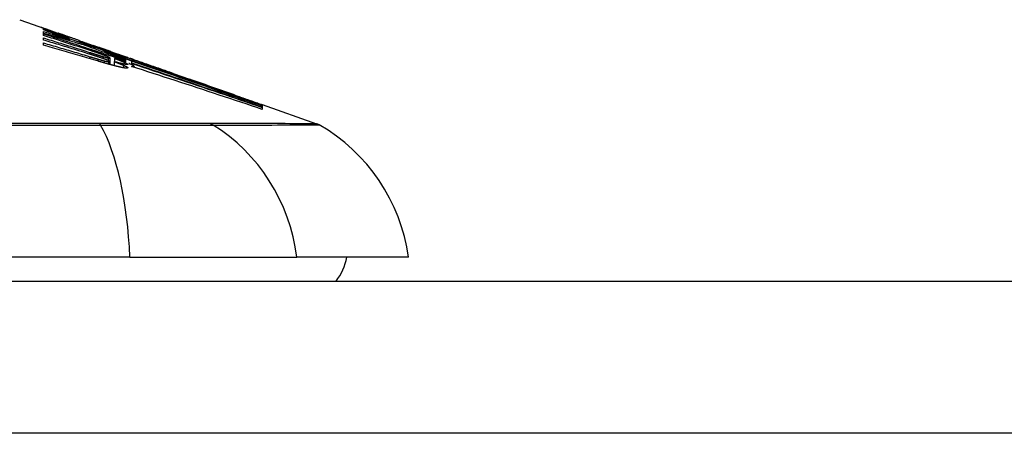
# Model space of a CAD drawing. Header units: inches. Extents: x 20 to 683, y 61 to 320.
# Tile 228 of 256: x 128.606 to 129.248, y 320.223 to 320.492. Entities that reach past the tile are written whole.
import ezdxf

# ---------------------------------------------------------------- set-up
doc = ezdxf.new("R2010")
doc.units = ezdxf.units.IN
doc.header["$MEASUREMENT"] = 0
doc.layers.add('Visible Edges(ANSI)', color=7, linetype='Continuous', lineweight=25)
doc.layers.add('Visible Tangent Edges(ANSI)', color=7, linetype='Continuous', lineweight=25)

msp = doc.modelspace()

# ---------------------------------------------------------------- linework, layer by layer
at = {"layer": 'Visible Edges(ANSI)'}
for p, q in [((128.60615, 320.49225), (128.62296, 320.48637)), ((128.62162, 320.48564), (128.62162, 320.48626)), ((128.62162, 320.48337), (128.62162, 320.48447)), ((128.62162, 320.48197), (128.62162, 320.4831)), ((128.62804, 320.48457), (128.63157, 320.48332)), ((128.63125, 320.4834), (128.63125, 320.48299)), ((128.62162, 320.47901), (128.62162, 320.48037)), ((128.62162, 320.47564), (128.62162, 320.47716)), ((128.63819, 320.4808), (128.63819, 320.4805)), ((128.6385, 320.47939), (128.6385, 320.47855)), ((128.64482, 320.47818), (128.64482, 320.47872)), ((128.64979, 320.47589), (128.64979, 320.47517)), ((128.65766, 320.47423), (128.65414, 320.47546)), ((128.65414, 320.47546), (128.65414, 320.47526)), ((128.65414, 320.47526), (128.65414, 320.47496)), ((128.66118, 320.47166), (128.66118, 320.47096)), ((128.66526, 320.47154), (128.66848, 320.47042)), ((128.66553, 320.47142), (128.66553, 320.47111)), ((128.66501, 320.46734), (128.66501, 320.46491)), ((128.66501, 320.46491), (128.66501, 320.46305)), ((128.6677, 320.46498), (128.6677, 320.46233)), ((128.66791, 320.46709), (128.66791, 320.46707)), ((128.66791, 320.46707), (128.66791, 320.46492)), ((128.67746, 320.46588), (128.67177, 320.46796)), ((128.67358, 320.46865), (128.67816, 320.46705)), ((128.67516, 320.46766), (128.67516, 320.46721)), ((128.67516, 320.46652), (128.67516, 320.46578)), ((128.67516, 320.46547), (128.67516, 320.4647)), ((128.67733, 320.46375), (128.6793, 320.4631)), ((128.6793, 320.4652), (128.67746, 320.46588)), ((128.67823, 320.46703), (128.67816, 320.46705)), ((128.6793, 320.46393), (128.6793, 320.4652)), ((128.6793, 320.4631), (128.6793, 320.46371)), ((128.6793, 320.4631), (128.6793, 320.46287)), ((128.67943, 320.46567), (128.67943, 320.46634)), ((128.67943, 320.46567), (128.67943, 320.46549)), ((128.68075, 320.4661), (128.68075, 320.46606)), ((128.68075, 320.46187), (128.68075, 320.46126)), ((128.70619, 320.45724), (128.71675, 320.45354)), ((128.762, 320.43755), (128.762, 320.43703)), ((128.76423, 320.43693), (128.79969, 320.42452)), ((128.76423, 320.43692), (128.76423, 320.43625)), ((128.76424, 320.43675), (128.76423, 320.43625)), ((128.76423, 320.43616), (128.76423, 320.43526)), ((128.76423, 320.43512), (128.76423, 320.43387)), ((128.76424, 320.43677), (128.76424, 320.43676)), ((128.76424, 320.43676), (128.76424, 320.43675)), ((128.67803, 320.33761), (127.82065, 320.33761)), ((128.67803, 320.33761), (128.78682, 320.33761)), ((128.85958, 320.33761), (128.78682, 320.33761)), ((92.44684, 320.32186), (164.05184, 320.32186))]:
    msp.add_line(p, q, dxfattribs=at)
at = {"layer": 'Visible Edges(ANSI)', "flags": 128}
for points in [[(128.62441, 320.48552), (128.62382, 320.48575), (128.62327, 320.48597), (128.62277, 320.48616), (128.62231, 320.48634), (128.6219, 320.48651), (128.62154, 320.48665), (128.62123, 320.48678), (128.62097, 320.4869), (128.62075, 320.48699), (128.62057, 320.48707), (128.62044, 320.48713), (128.62035, 320.48718), (128.62029, 320.48722), (128.62027, 320.48724), (128.62029, 320.48725), (128.62034, 320.48724), (128.62043, 320.48722), (128.62056, 320.48718), (128.62074, 320.48713), (128.62096, 320.48706), (128.62122, 320.48697), (128.62153, 320.48687), (128.62188, 320.48674), (128.62229, 320.4866)], [(128.62162, 320.48626), (128.62269, 320.48586), (128.62377, 320.48547), (128.62485, 320.48507), (128.62593, 320.48467), (128.62702, 320.48428), (128.62811, 320.48387), (128.62921, 320.48347), (128.63032, 320.48306), (128.63143, 320.48265), (128.63256, 320.48224), (128.63369, 320.48182), (128.63484, 320.4814), (128.636, 320.48097), (128.63717, 320.48054), (128.63836, 320.4801), (128.63956, 320.47966), (128.64077, 320.47921), (128.642, 320.47876), (128.64325, 320.4783), (128.64452, 320.47783), (128.64581, 320.47736), (128.64711, 320.47688), (128.64844, 320.47639), (128.64979, 320.47589)], [(128.6385, 320.47939), (128.63777, 320.47966), (128.63704, 320.47993), (128.63631, 320.4802), (128.63558, 320.48047), (128.63486, 320.48073), (128.63414, 320.481), (128.63342, 320.48127), (128.63271, 320.48153), (128.63199, 320.48179), (128.63128, 320.48206), (128.63058, 320.48232), (128.62987, 320.48258), (128.62917, 320.48284), (128.62847, 320.4831), (128.62777, 320.48336), (128.62708, 320.48362), (128.62639, 320.48387), (128.6257, 320.48413), (128.62501, 320.48438), (128.62433, 320.48463), (128.62364, 320.48489), (128.62297, 320.48514), (128.62229, 320.48539), (128.62162, 320.48564)], [(128.62162, 320.48447), (128.62232, 320.48426), (128.62303, 320.48406), (128.62373, 320.48385), (128.62444, 320.48364), (128.62514, 320.48343), (128.62584, 320.48322), (128.62655, 320.48301), (128.62725, 320.4828), (128.62796, 320.48259), (128.62866, 320.48238), (128.62937, 320.48217), (128.63007, 320.48196), (128.63077, 320.48174), (128.63148, 320.48153), (128.63218, 320.48132), (128.63288, 320.48111), (128.63359, 320.48089), (128.63429, 320.48068), (128.63499, 320.48046), (128.63569, 320.48025), (128.63639, 320.48003), (128.6371, 320.47982), (128.6378, 320.4796), (128.6385, 320.47939)], [(128.6501, 320.47507), (128.64892, 320.47543), (128.64774, 320.47579), (128.64656, 320.47615), (128.64538, 320.4765), (128.64419, 320.47686), (128.64301, 320.47721), (128.64182, 320.47756), (128.64064, 320.47792), (128.63945, 320.47827), (128.63827, 320.47862), (128.63708, 320.47896), (128.63589, 320.47931), (128.6347, 320.47966), (128.63352, 320.48), (128.63233, 320.48035), (128.63114, 320.48069), (128.62995, 320.48103), (128.62876, 320.48137), (128.62757, 320.48171), (128.62638, 320.48204), (128.62519, 320.48238), (128.624, 320.48271), (128.62281, 320.48304), (128.62162, 320.48337)], [(128.62162, 320.4831), (128.62384, 320.48238), (128.62607, 320.48165), (128.62831, 320.48093), (128.63054, 320.4802), (128.63278, 320.47947), (128.63502, 320.47874), (128.63726, 320.478), (128.6395, 320.47727), (128.64174, 320.47653), (128.64399, 320.4758), (128.64623, 320.47506), (128.64847, 320.47432), (128.65071, 320.47358), (128.65295, 320.47285), (128.65518, 320.47211), (128.65742, 320.47137), (128.65965, 320.47063), (128.66188, 320.46989), (128.6641, 320.46915), (128.66633, 320.46841), (128.66854, 320.46768), (128.67075, 320.46694), (128.67296, 320.46621), (128.67516, 320.46547)], [(128.65269, 320.472), (128.6514, 320.47242), (128.65011, 320.47283), (128.64882, 320.47325), (128.64753, 320.47367), (128.64624, 320.47409), (128.64494, 320.47451), (128.64365, 320.47492), (128.64235, 320.47534), (128.64106, 320.47576), (128.63976, 320.47617), (128.63847, 320.47659), (128.63717, 320.47701), (128.63588, 320.47742), (128.63458, 320.47784), (128.63328, 320.47825), (128.63199, 320.47867), (128.63069, 320.47908), (128.62939, 320.4795), (128.6281, 320.47991), (128.6268, 320.48032), (128.6255, 320.48074), (128.62421, 320.48115), (128.62291, 320.48156), (128.62162, 320.48197)], [(128.62229, 320.4866), (128.62246, 320.48655), (128.62263, 320.48649), (128.62281, 320.48642), (128.62299, 320.48636), (128.62318, 320.48629), (128.62338, 320.48622), (128.62359, 320.48615), (128.6238, 320.48608), (128.62401, 320.486), (128.62424, 320.48592), (128.62447, 320.48584), (128.62471, 320.48576), (128.62495, 320.48567), (128.6252, 320.48558), (128.62546, 320.48549), (128.62572, 320.4854), (128.62599, 320.4853), (128.62627, 320.4852), (128.62655, 320.4851), (128.62683, 320.485), (128.62713, 320.4849), (128.62742, 320.48479), (128.62773, 320.48468), (128.62804, 320.48457)], [(128.63819, 320.4805), (128.63752, 320.48073), (128.63686, 320.48097), (128.63619, 320.48121), (128.63553, 320.48144), (128.63488, 320.48168), (128.63423, 320.48191), (128.63358, 320.48214), (128.63294, 320.48237), (128.63231, 320.4826), (128.63169, 320.48283), (128.63108, 320.48305), (128.63048, 320.48327), (128.62989, 320.48348), (128.62931, 320.48369), (128.62874, 320.4839), (128.62819, 320.4841), (128.62765, 320.4843), (128.62714, 320.4845), (128.62663, 320.48468), (128.62615, 320.48486), (128.62569, 320.48504), (128.62524, 320.48521), (128.62482, 320.48537), (128.62441, 320.48552)], [(128.63446, 320.48234), (128.63398, 320.48251), (128.63353, 320.48266), (128.63313, 320.4828), (128.63277, 320.48292), (128.63245, 320.48303), (128.63218, 320.48312), (128.63195, 320.4832), (128.63175, 320.48326), (128.63159, 320.48331), (128.63146, 320.48335), (128.63137, 320.48338), (128.6313, 320.48339), (128.63126, 320.4834), (128.63125, 320.4834), (128.63127, 320.48338), (128.63133, 320.48335), (128.63143, 320.4833), (128.63158, 320.48324), (128.63178, 320.48316), (128.63202, 320.48307), (128.63231, 320.48295), (128.63265, 320.48282), (128.63304, 320.48268), (128.63348, 320.48251)], [(128.63348, 320.48251), (128.63363, 320.48246), (128.63378, 320.4824), (128.63394, 320.48234), (128.63411, 320.48228), (128.63427, 320.48222), (128.63444, 320.48216), (128.63462, 320.48209), (128.6348, 320.48203), (128.63498, 320.48196), (128.63517, 320.48189), (128.63536, 320.48182), (128.63555, 320.48175), (128.63575, 320.48168), (128.63595, 320.4816), (128.63615, 320.48153), (128.63636, 320.48145), (128.63658, 320.48138), (128.6368, 320.4813), (128.63702, 320.48122), (128.63724, 320.48114), (128.63747, 320.48106), (128.63771, 320.48097), (128.63795, 320.48089), (128.63819, 320.4808)], [(128.64482, 320.47872), (128.64435, 320.47888), (128.64389, 320.47905), (128.64342, 320.47921), (128.64296, 320.47937), (128.64249, 320.47953), (128.64203, 320.4797), (128.64157, 320.47986), (128.64111, 320.48002), (128.64066, 320.48018), (128.6402, 320.48034), (128.63975, 320.48049), (128.6393, 320.48065), (128.63885, 320.48081), (128.63841, 320.48096), (128.63797, 320.48112), (128.63754, 320.48127), (128.63712, 320.48141), (128.6367, 320.48156), (128.6363, 320.4817), (128.6359, 320.48184), (128.63552, 320.48197), (128.63515, 320.4821), (128.6348, 320.48222), (128.63446, 320.48234)], [(128.62162, 320.48037), (128.62287, 320.47998), (128.62412, 320.47959), (128.62538, 320.47921), (128.62663, 320.47882), (128.62788, 320.47843), (128.62913, 320.47804), (128.63039, 320.47766), (128.63164, 320.47727), (128.63289, 320.47688), (128.63415, 320.47649), (128.6354, 320.4761), (128.63665, 320.47571), (128.63791, 320.47531), (128.63916, 320.47492), (128.64041, 320.47453), (128.64166, 320.47414), (128.64291, 320.47374), (128.64416, 320.47335), (128.64541, 320.47296), (128.64666, 320.47256), (128.64791, 320.47217), (128.64916, 320.47178), (128.65041, 320.47138), (128.65165, 320.47099)], [(128.65144, 320.4699), (128.65021, 320.47029), (128.64897, 320.47067), (128.64773, 320.47105), (128.64649, 320.47144), (128.64525, 320.47182), (128.64401, 320.4722), (128.64276, 320.47258), (128.64152, 320.47297), (128.64028, 320.47335), (128.63904, 320.47373), (128.63779, 320.47411), (128.63655, 320.47449), (128.63531, 320.47487), (128.63406, 320.47525), (128.63282, 320.47563), (128.63157, 320.476), (128.63033, 320.47638), (128.62908, 320.47676), (128.62784, 320.47713), (128.62659, 320.47751), (128.62535, 320.47789), (128.62411, 320.47826), (128.62286, 320.47863), (128.62162, 320.47901)], [(128.62162, 320.47716), (128.62288, 320.47679), (128.62415, 320.47642), (128.62542, 320.47605), (128.62668, 320.47568), (128.62795, 320.47531), (128.62921, 320.47494), (128.63048, 320.47457), (128.63175, 320.47419), (128.63301, 320.47382), (128.63428, 320.47345), (128.63554, 320.47307), (128.63681, 320.4727), (128.63807, 320.47232), (128.63934, 320.47195), (128.6406, 320.47157), (128.64187, 320.47119), (128.64313, 320.47082), (128.64439, 320.47044), (128.64566, 320.47006), (128.64692, 320.46968), (128.64818, 320.4693), (128.64944, 320.46892), (128.6507, 320.46854), (128.65196, 320.46816)], [(128.65745, 320.46523), (128.65596, 320.46567), (128.65448, 320.46611), (128.65299, 320.46655), (128.6515, 320.46699), (128.65001, 320.46743), (128.64852, 320.46787), (128.64703, 320.46831), (128.64553, 320.46875), (128.64404, 320.46918), (128.64255, 320.46962), (128.64106, 320.47006), (128.63956, 320.47049), (128.63807, 320.47092), (128.63657, 320.47136), (128.63508, 320.47179), (128.63358, 320.47222), (128.63209, 320.47265), (128.63059, 320.47308), (128.6291, 320.47351), (128.6276, 320.47394), (128.6261, 320.47436), (128.62461, 320.47479), (128.62311, 320.47521), (128.62162, 320.47564)], [(128.64482, 320.47865), (128.64533, 320.47847), (128.64582, 320.47829), (128.6463, 320.47813), (128.64677, 320.47796), (128.64721, 320.47781), (128.64764, 320.47766), (128.64805, 320.47752), (128.64843, 320.47738), (128.6488, 320.47725), (128.64916, 320.47713), (128.64952, 320.477), (128.64987, 320.47688), (128.65023, 320.47675), (128.65059, 320.47663), (128.65095, 320.4765), (128.6513, 320.47638), (128.65166, 320.47626), (128.65202, 320.47613), (128.65237, 320.47601), (128.65273, 320.47588), (128.65308, 320.47576), (128.65343, 320.47564), (128.65379, 320.47552), (128.65414, 320.47539)], [(128.65673, 320.47408), (128.65624, 320.47424), (128.65575, 320.47441), (128.65525, 320.47458), (128.65476, 320.47475), (128.65427, 320.47491), (128.65378, 320.47508), (128.65328, 320.47525), (128.65279, 320.47542), (128.65229, 320.47559), (128.6518, 320.47576), (128.6513, 320.47593), (128.65081, 320.4761), (128.65031, 320.47627), (128.64981, 320.47645), (128.64931, 320.47662), (128.64882, 320.47679), (128.64832, 320.47696), (128.64782, 320.47713), (128.64732, 320.47731), (128.64682, 320.47748), (128.64632, 320.47765), (128.64582, 320.47783), (128.64532, 320.478), (128.64482, 320.47818)], [(128.64979, 320.47589), (128.65085, 320.47556), (128.65191, 320.47522), (128.65296, 320.47488), (128.65402, 320.47455), (128.65508, 320.47421), (128.65614, 320.47387), (128.6572, 320.47353), (128.65826, 320.47319), (128.65932, 320.47285), (128.66038, 320.4725), (128.66144, 320.47216), (128.6625, 320.47182), (128.66356, 320.47147), (128.66462, 320.47113), (128.66568, 320.47078), (128.66673, 320.47044), (128.66779, 320.47009), (128.66885, 320.46975), (128.6699, 320.4694), (128.67095, 320.46905), (128.67201, 320.46871), (128.67306, 320.46836), (128.67411, 320.46801), (128.67516, 320.46766)], [(128.67516, 320.46578), (128.67415, 320.46615), (128.67314, 320.46653), (128.67214, 320.4669), (128.67113, 320.46727), (128.67012, 320.46764), (128.66912, 320.46802), (128.66811, 320.46839), (128.6671, 320.46876), (128.66608, 320.46914), (128.66507, 320.46952), (128.66405, 320.4699), (128.66302, 320.47028), (128.66199, 320.47066), (128.66095, 320.47104), (128.65991, 320.47143), (128.65886, 320.47182), (128.6578, 320.47221), (128.65673, 320.47261), (128.65565, 320.47301), (128.65456, 320.47341), (128.65347, 320.47382), (128.65236, 320.47423), (128.65123, 320.47465), (128.6501, 320.47507)], [(128.65636, 320.46834), (128.65616, 320.46841), (128.65596, 320.46848), (128.65575, 320.46854), (128.65555, 320.46861), (128.65534, 320.46867), (128.65514, 320.46874), (128.65494, 320.4688), (128.65473, 320.46887), (128.65453, 320.46893), (128.65432, 320.469), (128.65412, 320.46906), (128.65391, 320.46913), (128.65371, 320.46919), (128.6535, 320.46926), (128.6533, 320.46932), (128.65309, 320.46939), (128.65289, 320.46945), (128.65268, 320.46952), (128.65248, 320.46958), (128.65227, 320.46965), (128.65206, 320.46971), (128.65186, 320.46977), (128.65165, 320.46984), (128.65144, 320.4699)], [(128.65165, 320.47099), (128.65185, 320.47093), (128.65204, 320.47086), (128.65224, 320.4708), (128.65244, 320.47074), (128.65263, 320.47068), (128.65283, 320.47062), (128.65303, 320.47055), (128.65322, 320.47049), (128.65342, 320.47043), (128.65362, 320.47037), (128.65381, 320.47031), (128.65401, 320.47024), (128.6542, 320.47018), (128.6544, 320.47012), (128.6546, 320.47006), (128.65479, 320.47), (128.65499, 320.46993), (128.65519, 320.46987), (128.65538, 320.46981), (128.65558, 320.46975), (128.65577, 320.46969), (128.65597, 320.46962), (128.65617, 320.46956), (128.65636, 320.4695)], [(128.65906, 320.46985), (128.65881, 320.46994), (128.65856, 320.47003), (128.65831, 320.47012), (128.65805, 320.47021), (128.65779, 320.4703), (128.65753, 320.47039), (128.65726, 320.47048), (128.657, 320.47057), (128.65673, 320.47066), (128.65647, 320.47075), (128.6562, 320.47084), (128.65594, 320.47093), (128.65567, 320.47102), (128.6554, 320.47111), (128.65513, 320.4712), (128.65486, 320.47129), (128.65459, 320.47138), (128.65432, 320.47147), (128.65405, 320.47156), (128.65377, 320.47164), (128.6535, 320.47173), (128.65323, 320.47182), (128.65296, 320.47191), (128.65269, 320.472)], [(128.65414, 320.47526), (128.65452, 320.47513), (128.65489, 320.475), (128.65527, 320.47487), (128.65565, 320.47474), (128.65603, 320.47461), (128.65641, 320.47447), (128.65679, 320.47434), (128.65717, 320.47422), (128.65754, 320.47409), (128.65791, 320.47396), (128.65828, 320.47383), (128.65864, 320.47371), (128.659, 320.47358), (128.65936, 320.47346), (128.65971, 320.47334), (128.66006, 320.47322), (128.6604, 320.47311), (128.66074, 320.47299), (128.66107, 320.47288), (128.6614, 320.47277), (128.66172, 320.47266), (128.66203, 320.47255), (128.66233, 320.47245), (128.66263, 320.47235)], [(128.65636, 320.4695), (128.65655, 320.46944), (128.65673, 320.46939), (128.65691, 320.46933), (128.6571, 320.46927), (128.65728, 320.46922), (128.65746, 320.46916), (128.65764, 320.4691), (128.65782, 320.46905), (128.658, 320.46899), (128.65818, 320.46894), (128.65836, 320.46888), (128.65854, 320.46883), (128.65872, 320.46877), (128.6589, 320.46872), (128.65908, 320.46866), (128.65926, 320.46861), (128.65944, 320.46856), (128.65961, 320.4685), (128.65979, 320.46845), (128.65996, 320.4684), (128.66014, 320.46835), (128.66031, 320.4683), (128.66049, 320.46825), (128.66066, 320.4682)], [(128.66688, 320.47066), (128.66649, 320.47079), (128.6661, 320.47092), (128.6657, 320.47105), (128.66531, 320.47118), (128.6649, 320.47132), (128.6645, 320.47145), (128.66409, 320.47159), (128.66368, 320.47173), (128.66327, 320.47186), (128.66285, 320.472), (128.66243, 320.47215), (128.66201, 320.47229), (128.66159, 320.47243), (128.66116, 320.47258), (128.66073, 320.47272), (128.66029, 320.47287), (128.65986, 320.47301), (128.65942, 320.47316), (128.65897, 320.47331), (128.65853, 320.47346), (128.65808, 320.47362), (128.65763, 320.47377), (128.65718, 320.47392), (128.65673, 320.47408)], [(128.66139, 320.47292), (128.66124, 320.47297), (128.6611, 320.47302), (128.66096, 320.47307), (128.66081, 320.47312), (128.66067, 320.47317), (128.66052, 320.47322), (128.66037, 320.47328), (128.66022, 320.47333), (128.66007, 320.47338), (128.65992, 320.47343), (128.65976, 320.47349), (128.65961, 320.47354), (128.65945, 320.4736), (128.6593, 320.47365), (128.65914, 320.47371), (128.65898, 320.47376), (128.65882, 320.47382), (128.65866, 320.47388), (128.65849, 320.47393), (128.65833, 320.47399), (128.65816, 320.47405), (128.658, 320.47411), (128.65783, 320.47417), (128.65766, 320.47423)], [(128.66278, 320.46846), (128.66266, 320.46851), (128.66253, 320.46857), (128.6624, 320.46862), (128.66226, 320.46867), (128.66212, 320.46873), (128.66198, 320.46878), (128.66184, 320.46884), (128.66169, 320.46889), (128.66154, 320.46895), (128.66138, 320.46901), (128.66123, 320.46906), (128.66107, 320.46912), (128.66091, 320.46918), (128.66075, 320.46924), (128.66059, 320.4693), (128.66042, 320.46936), (128.66026, 320.46942), (128.66009, 320.46948), (128.65992, 320.46954), (128.65975, 320.46961), (128.65958, 320.46967), (128.6594, 320.46973), (128.65923, 320.46979), (128.65906, 320.46985)], [(128.67516, 320.46721), (128.67458, 320.46739), (128.674, 320.46758), (128.67342, 320.46777), (128.67283, 320.46796), (128.67225, 320.46814), (128.67167, 320.46833), (128.67109, 320.46852), (128.67051, 320.4687), (128.66992, 320.46889), (128.66934, 320.46908), (128.66876, 320.46926), (128.66818, 320.46945), (128.66759, 320.46963), (128.66701, 320.46982), (128.66643, 320.47), (128.66584, 320.47019), (128.66526, 320.47037), (128.66468, 320.47056), (128.6641, 320.47074), (128.66351, 320.47093), (128.66293, 320.47111), (128.66235, 320.47129), (128.66176, 320.47148), (128.66118, 320.47166)], [(128.66118, 320.47166), (128.66174, 320.47145), (128.66231, 320.47125), (128.66288, 320.47104), (128.66344, 320.47083), (128.66402, 320.47062), (128.66459, 320.47041), (128.66516, 320.4702), (128.66574, 320.46998), (128.66632, 320.46977), (128.6669, 320.46956), (128.66748, 320.46934), (128.66807, 320.46913), (128.66865, 320.46891), (128.66924, 320.4687), (128.66982, 320.46848), (128.67041, 320.46826), (128.671, 320.46805), (128.6716, 320.46783), (128.67219, 320.46761), (128.67278, 320.46739), (128.67337, 320.46718), (128.67397, 320.46696), (128.67456, 320.46674), (128.67516, 320.46652)], [(128.66434, 320.47187), (128.66425, 320.47191), (128.66415, 320.47194), (128.66405, 320.47198), (128.66395, 320.47201), (128.66385, 320.47205), (128.66374, 320.47209), (128.66363, 320.47213), (128.66352, 320.47216), (128.66341, 320.4722), (128.66329, 320.47225), (128.66317, 320.47229), (128.66305, 320.47233), (128.66293, 320.47238), (128.6628, 320.47242), (128.66267, 320.47247), (128.66254, 320.47251), (128.6624, 320.47256), (128.66227, 320.47261), (128.66213, 320.47266), (128.66198, 320.47271), (128.66184, 320.47276), (128.66169, 320.47281), (128.66154, 320.47286), (128.66139, 320.47292)], [(128.66263, 320.47235), (128.66306, 320.47221), (128.66345, 320.47208), (128.66381, 320.47196), (128.66413, 320.47185), (128.66441, 320.47176), (128.66466, 320.47168), (128.66487, 320.47161), (128.66505, 320.47155), (128.6652, 320.47151), (128.66532, 320.47147), (128.66541, 320.47145), (128.66547, 320.47143), (128.66551, 320.47142), (128.66553, 320.47142), (128.66553, 320.47143), (128.6655, 320.47144), (128.66546, 320.47146), (128.66539, 320.47149), (128.6653, 320.47152), (128.66517, 320.47157), (128.66502, 320.47163), (128.66483, 320.4717), (128.6646, 320.47178), (128.66434, 320.47187)], [(128.67397, 320.46833), (128.67375, 320.4684), (128.67352, 320.46848), (128.67329, 320.46855), (128.67305, 320.46863), (128.67281, 320.46871), (128.67255, 320.46879), (128.67229, 320.46887), (128.67203, 320.46896), (128.67175, 320.46905), (128.67147, 320.46914), (128.67119, 320.46924), (128.67089, 320.46933), (128.67059, 320.46943), (128.67028, 320.46953), (128.66997, 320.46964), (128.66964, 320.46974), (128.66932, 320.46985), (128.66899, 320.46996), (128.66865, 320.47007), (128.6683, 320.47018), (128.66796, 320.4703), (128.6676, 320.47042), (128.66724, 320.47054), (128.66688, 320.47066)], [(128.66848, 320.47042), (128.66879, 320.47032), (128.6691, 320.47021), (128.6694, 320.4701), (128.6697, 320.47), (128.66999, 320.4699), (128.67028, 320.4698), (128.67056, 320.4697), (128.67083, 320.46961), (128.6711, 320.46952), (128.67137, 320.46942), (128.67163, 320.46933), (128.67188, 320.46925), (128.67213, 320.46916), (128.67237, 320.46908), (128.6726, 320.469), (128.67283, 320.46892), (128.67305, 320.46884), (128.67327, 320.46876), (128.67348, 320.46869), (128.67368, 320.46862), (128.67388, 320.46855), (128.67407, 320.46848), (128.67426, 320.46842), (128.67444, 320.46835)], [(128.65196, 320.46816), (128.65217, 320.4681), (128.65238, 320.46803), (128.6526, 320.46797), (128.65281, 320.46791), (128.65302, 320.46784), (128.65323, 320.46778), (128.65344, 320.46772), (128.65365, 320.46765), (128.65387, 320.46759), (128.65408, 320.46752), (128.65429, 320.46746), (128.6545, 320.4674), (128.65471, 320.46733), (128.65492, 320.46727), (128.65514, 320.46721), (128.65535, 320.46714), (128.65556, 320.46708), (128.65577, 320.46702), (128.65598, 320.46695), (128.65619, 320.46689), (128.6564, 320.46683), (128.65662, 320.46677), (128.65683, 320.4667), (128.65704, 320.46664)], [(128.66071, 320.46687), (128.66054, 320.46693), (128.66037, 320.467), (128.6602, 320.46706), (128.66003, 320.46712), (128.65986, 320.46718), (128.65968, 320.46724), (128.6595, 320.4673), (128.65933, 320.46736), (128.65915, 320.46742), (128.65897, 320.46748), (128.65879, 320.46754), (128.65861, 320.4676), (128.65842, 320.46767), (128.65824, 320.46773), (128.65806, 320.46779), (128.65787, 320.46785), (128.65769, 320.46791), (128.6575, 320.46797), (128.65731, 320.46804), (128.65712, 320.4681), (128.65693, 320.46816), (128.65674, 320.46822), (128.65655, 320.46828), (128.65636, 320.46834)], [(128.65704, 320.46664), (128.65722, 320.46659), (128.65739, 320.46654), (128.65757, 320.46648), (128.65775, 320.46643), (128.65793, 320.46638), (128.65811, 320.46633), (128.65828, 320.46628), (128.65846, 320.46623), (128.65864, 320.46617), (128.65881, 320.46612), (128.65899, 320.46607), (128.65916, 320.46603), (128.65933, 320.46598), (128.65951, 320.46593), (128.65968, 320.46588), (128.65985, 320.46583), (128.66002, 320.46579), (128.66019, 320.46574), (128.66036, 320.46569), (128.66053, 320.46565), (128.66069, 320.4656), (128.66086, 320.46556), (128.66102, 320.46552), (128.66118, 320.46547)], [(128.66631, 320.4627), (128.66596, 320.46279), (128.6656, 320.46289), (128.66525, 320.46298), (128.66489, 320.46308), (128.66453, 320.46318), (128.66416, 320.46328), (128.6638, 320.46339), (128.66343, 320.46349), (128.66306, 320.46359), (128.66269, 320.4637), (128.66231, 320.46381), (128.66194, 320.46391), (128.66157, 320.46402), (128.66119, 320.46413), (128.66082, 320.46424), (128.66044, 320.46435), (128.66006, 320.46446), (128.65969, 320.46456), (128.65931, 320.46467), (128.65894, 320.46478), (128.65856, 320.4649), (128.65819, 320.46501), (128.65782, 320.46512), (128.65745, 320.46523)], [(128.66066, 320.4682), (128.66082, 320.46815), (128.66098, 320.4681), (128.66113, 320.46806), (128.66129, 320.46802), (128.66144, 320.46797), (128.66159, 320.46793), (128.66173, 320.46789), (128.66188, 320.46785), (128.66202, 320.46781), (128.66216, 320.46778), (128.6623, 320.46774), (128.66243, 320.4677), (128.66257, 320.46767), (128.6627, 320.46763), (128.66282, 320.4676), (128.66295, 320.46757), (128.66307, 320.46754), (128.66318, 320.46751), (128.6633, 320.46749), (128.66341, 320.46746), (128.66352, 320.46743), (128.66362, 320.46741), (128.66372, 320.46739), (128.66382, 320.46737)], [(128.66382, 320.46567), (128.66372, 320.46572), (128.66362, 320.46576), (128.66352, 320.4658), (128.66341, 320.46585), (128.6633, 320.46589), (128.66319, 320.46594), (128.66307, 320.46599), (128.66295, 320.46603), (128.66283, 320.46608), (128.66271, 320.46613), (128.66258, 320.46618), (128.66245, 320.46623), (128.66232, 320.46628), (128.66218, 320.46633), (128.66205, 320.46639), (128.66191, 320.46644), (128.66177, 320.46649), (128.66162, 320.46655), (128.66148, 320.4666), (128.66133, 320.46665), (128.66118, 320.46671), (128.66102, 320.46676), (128.66087, 320.46682), (128.66071, 320.46687)], [(128.66118, 320.46547), (128.66132, 320.46544), (128.66147, 320.4654), (128.66161, 320.46536), (128.66174, 320.46533), (128.66188, 320.46529), (128.66201, 320.46526), (128.66215, 320.46523), (128.66227, 320.4652), (128.6624, 320.46517), (128.66253, 320.46514), (128.66265, 320.46511), (128.66277, 320.46508), (128.66289, 320.46506), (128.663, 320.46503), (128.66311, 320.46501), (128.66322, 320.46498), (128.66332, 320.46496), (128.66342, 320.46494), (128.66352, 320.46492), (128.66362, 320.4649), (128.66371, 320.46489), (128.6638, 320.46487), (128.66389, 320.46485), (128.66398, 320.46484)], [(128.66455, 320.46768), (128.6645, 320.4677), (128.66446, 320.46773), (128.66441, 320.46775), (128.66435, 320.46778), (128.6643, 320.46781), (128.66424, 320.46783), (128.66418, 320.46786), (128.66412, 320.46789), (128.66405, 320.46792), (128.66398, 320.46796), (128.66391, 320.46799), (128.66383, 320.46802), (128.66376, 320.46805), (128.66368, 320.46809), (128.6636, 320.46812), (128.66352, 320.46816), (128.66343, 320.4682), (128.66334, 320.46823), (128.66326, 320.46827), (128.66316, 320.46831), (128.66307, 320.46835), (128.66298, 320.46838), (128.66288, 320.46842), (128.66278, 320.46846)], [(128.66382, 320.46737), (128.66397, 320.46733), (128.66411, 320.46731), (128.66424, 320.46728), (128.66435, 320.46727), (128.66446, 320.46725), (128.66455, 320.46724), (128.66463, 320.46724), (128.6647, 320.46723), (128.66476, 320.46723), (128.66481, 320.46723), (128.66486, 320.46724), (128.6649, 320.46725), (128.66493, 320.46726), (128.66496, 320.46727), (128.66498, 320.46728), (128.66499, 320.4673), (128.66501, 320.46731), (128.66501, 320.46733), (128.66501, 320.46735), (128.66498, 320.46738), (128.66494, 320.46743), (128.66485, 320.46749), (128.66473, 320.46757), (128.66455, 320.46768)], [(128.66398, 320.46484), (128.66414, 320.46481), (128.66429, 320.46479), (128.66442, 320.46478), (128.66453, 320.46477), (128.66463, 320.46477), (128.66471, 320.46477), (128.66479, 320.46477), (128.66485, 320.46478), (128.6649, 320.46479), (128.66494, 320.46481), (128.66497, 320.46483), (128.66499, 320.46485), (128.66501, 320.46487), (128.66501, 320.4649), (128.66501, 320.46494), (128.66499, 320.46499), (128.66495, 320.46504), (128.66488, 320.4651), (128.66479, 320.46517), (128.66466, 320.46525), (128.66451, 320.46534), (128.66432, 320.46544), (128.66409, 320.46555), (128.66382, 320.46567)], [(128.67226, 320.46123), (128.67206, 320.46127), (128.67185, 320.46132), (128.67163, 320.46136), (128.67141, 320.46141), (128.67119, 320.46146), (128.67096, 320.46152), (128.67073, 320.46157), (128.6705, 320.46163), (128.67026, 320.46168), (128.67002, 320.46174), (128.66977, 320.4618), (128.66952, 320.46187), (128.66927, 320.46193), (128.66901, 320.46199), (128.66875, 320.46206), (128.66849, 320.46213), (128.66822, 320.46219), (128.66795, 320.46226), (128.66768, 320.46233), (128.66741, 320.4624), (128.66714, 320.46248), (128.66686, 320.46255), (128.66659, 320.46262), (128.66631, 320.4627)], [(128.6677, 320.46498), (128.66801, 320.46487), (128.66832, 320.46476), (128.66862, 320.46465), (128.66891, 320.46454), (128.6692, 320.46443), (128.66949, 320.46432), (128.66977, 320.46421), (128.67005, 320.46411), (128.67032, 320.464), (128.67059, 320.4639), (128.67085, 320.46379), (128.67111, 320.46369), (128.67137, 320.46359), (128.67162, 320.46349), (128.67187, 320.46339), (128.67211, 320.4633), (128.67235, 320.4632), (128.67259, 320.4631), (128.67282, 320.46301), (128.67305, 320.46291), (128.67327, 320.46282), (128.67349, 320.46273), (128.67371, 320.46264), (128.67392, 320.46255)], [(128.67464, 320.46323), (128.67446, 320.46326), (128.67427, 320.4633), (128.67407, 320.46334), (128.67386, 320.46338), (128.67363, 320.46343), (128.6734, 320.46348), (128.67315, 320.46354), (128.67289, 320.4636), (128.67262, 320.46367), (128.67234, 320.46374), (128.67205, 320.46381), (128.67176, 320.46388), (128.67145, 320.46396), (128.67114, 320.46404), (128.67082, 320.46413), (128.67049, 320.46421), (128.67016, 320.4643), (128.66982, 320.46439), (128.66948, 320.46449), (128.66913, 320.46458), (128.66878, 320.46468), (128.66843, 320.46478), (128.66807, 320.46488), (128.6677, 320.46498)], [(128.67516, 320.4647), (128.67486, 320.4648), (128.67456, 320.4649), (128.67426, 320.465), (128.67395, 320.4651), (128.67365, 320.4652), (128.67335, 320.4653), (128.67305, 320.4654), (128.67274, 320.4655), (128.67244, 320.4656), (128.67214, 320.4657), (128.67184, 320.4658), (128.67154, 320.4659), (128.67123, 320.466), (128.67093, 320.46609), (128.67063, 320.46619), (128.67033, 320.46629), (128.67003, 320.46639), (128.66972, 320.46649), (128.66942, 320.46659), (128.66912, 320.46669), (128.66882, 320.46679), (128.66852, 320.46689), (128.66821, 320.46699), (128.66791, 320.46709)], [(128.66791, 320.46707), (128.66823, 320.46695), (128.66855, 320.46683), (128.66887, 320.46672), (128.66918, 320.4666), (128.66949, 320.46648), (128.66979, 320.46637), (128.67009, 320.46625), (128.67038, 320.46614), (128.67067, 320.46603), (128.67096, 320.46592), (128.67124, 320.46581), (128.67151, 320.4657), (128.67178, 320.4656), (128.67204, 320.46549), (128.6723, 320.46539), (128.67255, 320.46529), (128.6728, 320.46519), (128.67303, 320.46509), (128.67327, 320.465), (128.67349, 320.4649), (128.67371, 320.46481), (128.67393, 320.46472), (128.67413, 320.46463), (128.67433, 320.46454)], [(128.67173, 320.46813), (128.67205, 320.46803), (128.67238, 320.46793), (128.6727, 320.46783), (128.67302, 320.46772), (128.67334, 320.46762), (128.67366, 320.46752), (128.67398, 320.46742), (128.6743, 320.46731), (128.67462, 320.46721), (128.67494, 320.46711), (128.67526, 320.46701), (128.67558, 320.4669), (128.67591, 320.4668), (128.67623, 320.4667), (128.67655, 320.46659), (128.67687, 320.46649), (128.67719, 320.46639), (128.67751, 320.46629), (128.67783, 320.46618), (128.67815, 320.46608), (128.67847, 320.46598), (128.67879, 320.46587), (128.67911, 320.46577), (128.67943, 320.46567)], [(128.76423, 320.43625), (128.76051, 320.43754), (128.75676, 320.43884), (128.75299, 320.44014), (128.7492, 320.44146), (128.74538, 320.44278), (128.74155, 320.4441), (128.7377, 320.44543), (128.73384, 320.44677), (128.72996, 320.4481), (128.72607, 320.44945), (128.72218, 320.45079), (128.71828, 320.45213), (128.71437, 320.45348), (128.71047, 320.45483), (128.70656, 320.45617), (128.70265, 320.45752), (128.69875, 320.45886), (128.69486, 320.4602), (128.69097, 320.46153), (128.68709, 320.46287), (128.68323, 320.46419), (128.67938, 320.46551), (128.67555, 320.46683), (128.67173, 320.46813)], [(128.67177, 320.46796), (128.67559, 320.46666), (128.67942, 320.46535), (128.68327, 320.46403), (128.68713, 320.46271), (128.691, 320.46138), (128.69489, 320.46005), (128.69878, 320.45872), (128.70268, 320.45738), (128.70658, 320.45604), (128.71049, 320.4547), (128.71439, 320.45335), (128.7183, 320.45201), (128.72219, 320.45067), (128.72609, 320.44933), (128.72997, 320.44799), (128.73385, 320.44666), (128.73771, 320.44532), (128.74156, 320.444), (128.74539, 320.44267), (128.7492, 320.44136), (128.75299, 320.44005), (128.75676, 320.43874), (128.76051, 320.43745), (128.76423, 320.43616)], [(128.67444, 320.46835), (128.67481, 320.46822), (128.67515, 320.4681), (128.67546, 320.46799), (128.67572, 320.46789), (128.67595, 320.46781), (128.67614, 320.46774), (128.6763, 320.46768), (128.67643, 320.46763), (128.67652, 320.46759), (128.67658, 320.46757), (128.67661, 320.46755), (128.67661, 320.46754), (128.67658, 320.46754), (128.67652, 320.46756), (128.67642, 320.46758), (128.6763, 320.46761), (128.67614, 320.46766), (128.67594, 320.46772), (128.67571, 320.46779), (128.67544, 320.46787), (128.67514, 320.46796), (128.67479, 320.46807), (128.6744, 320.4682), (128.67397, 320.46833)], [(128.67433, 320.46454), (128.67478, 320.46434), (128.67518, 320.46416), (128.67553, 320.46399), (128.67583, 320.46383), (128.67608, 320.46369), (128.67627, 320.46357), (128.67642, 320.46347), (128.67652, 320.46338), (128.67658, 320.4633), (128.67661, 320.46324), (128.67661, 320.46319), (128.67659, 320.46315), (128.67655, 320.46312), (128.67648, 320.46309), (128.6764, 320.46307), (128.6763, 320.46306), (128.67617, 320.46305), (128.67602, 320.46306), (128.67585, 320.46307), (128.67565, 320.46308), (128.67543, 320.46311), (128.67519, 320.46314), (128.67493, 320.46318), (128.67464, 320.46323)], [(128.67795, 320.46348), (128.67792, 320.4635), (128.6779, 320.46351), (128.67787, 320.46352), (128.67785, 320.46353), (128.67782, 320.46354), (128.6778, 320.46355), (128.67777, 320.46356), (128.67775, 320.46357), (128.67772, 320.46358), (128.67769, 320.46359), (128.67767, 320.4636), (128.67764, 320.46362), (128.67762, 320.46363), (128.67759, 320.46364), (128.67756, 320.46365), (128.67754, 320.46366), (128.67751, 320.46367), (128.67749, 320.46368), (128.67746, 320.46369), (128.67743, 320.4637), (128.67741, 320.46372), (128.67738, 320.46373), (128.67736, 320.46374), (128.67733, 320.46375)], [(128.67907, 320.4618), (128.67932, 320.46177), (128.67955, 320.46174), (128.67976, 320.46172), (128.67995, 320.4617), (128.68012, 320.4617), (128.68027, 320.4617), (128.68039, 320.4617), (128.6805, 320.46171), (128.68059, 320.46173), (128.68066, 320.46176), (128.68071, 320.46179), (128.68074, 320.46183), (128.68075, 320.46188), (128.68073, 320.46195), (128.68067, 320.46203), (128.68057, 320.46213), (128.68041, 320.46225), (128.68021, 320.46238), (128.67996, 320.46253), (128.67965, 320.46269), (128.6793, 320.46286), (128.6789, 320.46306), (128.67845, 320.46326), (128.67795, 320.46348)], [(128.68053, 320.46614), (128.6806, 320.46612), (128.68066, 320.46611), (128.6807, 320.4661), (128.68073, 320.46609), (128.68075, 320.46609), (128.68075, 320.4661), (128.68074, 320.46611), (128.68071, 320.46612), (128.68067, 320.46614), (128.68062, 320.46616), (128.68055, 320.46619), (128.68047, 320.46622), (128.68037, 320.46626), (128.68025, 320.4663), (128.68012, 320.46635), (128.67998, 320.46641), (128.67981, 320.46647), (128.67964, 320.46653), (128.67944, 320.4666), (128.67923, 320.46667), (128.67901, 320.46675), (128.67876, 320.46684), (128.6785, 320.46693), (128.67823, 320.46703)], [(128.76423, 320.43526), (128.76078, 320.43644), (128.75731, 320.43762), (128.75383, 320.4388), (128.75033, 320.43999), (128.74682, 320.44119), (128.7433, 320.44239), (128.73976, 320.44359), (128.73622, 320.44479), (128.73266, 320.44599), (128.7291, 320.4472), (128.72554, 320.4484), (128.72197, 320.44961), (128.7184, 320.45082), (128.71482, 320.45202), (128.71125, 320.45323), (128.70768, 320.45443), (128.7041, 320.45563), (128.70054, 320.45683), (128.69698, 320.45802), (128.69342, 320.45921), (128.68988, 320.4604), (128.68634, 320.46158), (128.68281, 320.46276), (128.6793, 320.46393)], [(128.6793, 320.46371), (128.68281, 320.46254), (128.68634, 320.46137), (128.68988, 320.46019), (128.69342, 320.45901), (128.69698, 320.45782), (128.70054, 320.45663), (128.70411, 320.45544), (128.70768, 320.45424), (128.71125, 320.45304), (128.71482, 320.45184), (128.71839, 320.45064), (128.72197, 320.44944), (128.72554, 320.44823), (128.7291, 320.44703), (128.73266, 320.44583), (128.73621, 320.44463), (128.73976, 320.44343), (128.74329, 320.44223), (128.74682, 320.44104), (128.75033, 320.43985), (128.75383, 320.43866), (128.75731, 320.43748), (128.76078, 320.4363), (128.76423, 320.43512)], [(128.67943, 320.46634), (128.68284, 320.46516), (128.68626, 320.46397), (128.6897, 320.46277), (128.69314, 320.46157), (128.6966, 320.46036), (128.70006, 320.45916), (128.70353, 320.45795), (128.707, 320.45674), (128.71048, 320.45552), (128.71396, 320.45431), (128.71744, 320.4531), (128.72092, 320.45188), (128.72439, 320.45067), (128.72787, 320.44946), (128.73133, 320.44825), (128.73479, 320.44705), (128.73824, 320.44584), (128.74168, 320.44464), (128.7451, 320.44345), (128.74851, 320.44226), (128.75191, 320.44107), (128.75529, 320.43989), (128.75866, 320.43872), (128.762, 320.43755)], [(128.70619, 320.45724), (128.70513, 320.45761), (128.70407, 320.45798), (128.703, 320.45835), (128.70194, 320.45873), (128.70087, 320.4591), (128.6998, 320.45947), (128.69873, 320.45984), (128.69766, 320.46022), (128.69659, 320.46059), (128.69552, 320.46096), (128.69445, 320.46133), (128.69338, 320.4617), (128.69231, 320.46208), (128.69124, 320.46245), (128.69016, 320.46282), (128.68909, 320.46319), (128.68802, 320.46356), (128.68695, 320.46393), (128.68588, 320.4643), (128.6848, 320.46467), (128.68373, 320.46504), (128.68266, 320.46541), (128.6816, 320.46577), (128.68053, 320.46614)], [(128.67557, 320.4607), (128.67549, 320.46071), (128.6754, 320.46071), (128.67531, 320.46072), (128.67521, 320.46073), (128.67511, 320.46074), (128.675, 320.46075), (128.67489, 320.46076), (128.67477, 320.46078), (128.67465, 320.46079), (128.67452, 320.46081), (128.67439, 320.46083), (128.67426, 320.46085), (128.67412, 320.46087), (128.67397, 320.4609), (128.67382, 320.46092), (128.67367, 320.46095), (128.67351, 320.46098), (128.67335, 320.46101), (128.67318, 320.46104), (128.673, 320.46107), (128.67283, 320.46111), (128.67264, 320.46115), (128.67245, 320.46119), (128.67226, 320.46123)], [(128.67392, 320.46255), (128.67415, 320.46245), (128.67437, 320.46235), (128.67458, 320.46226), (128.67478, 320.46217), (128.67497, 320.46208), (128.67515, 320.462), (128.67532, 320.46191), (128.67547, 320.46184), (128.67562, 320.46176), (128.67576, 320.46169), (128.67588, 320.46162), (128.676, 320.46155), (128.67612, 320.46147), (128.67625, 320.46139), (128.67637, 320.4613), (128.67648, 320.4612), (128.67656, 320.4611), (128.6766, 320.461), (128.6766, 320.46091), (128.67653, 320.46083), (128.67639, 320.46077), (128.67619, 320.46073), (128.67592, 320.4607), (128.67557, 320.4607)], [(128.76423, 320.43387), (128.76076, 320.43503), (128.75727, 320.43619), (128.75378, 320.43735), (128.75026, 320.43852), (128.74674, 320.43969), (128.74321, 320.44086), (128.73966, 320.44204), (128.73611, 320.44321), (128.73255, 320.44439), (128.72899, 320.44556), (128.72542, 320.44674), (128.72184, 320.44791), (128.71827, 320.44908), (128.71469, 320.45026), (128.71111, 320.45143), (128.70754, 320.45259), (128.70396, 320.45376), (128.70039, 320.45492), (128.69682, 320.45608), (128.69325, 320.45723), (128.6897, 320.45838), (128.68615, 320.45953), (128.68261, 320.46067), (128.67907, 320.4618)], [(128.762, 320.43755), (128.76021, 320.43819), (128.7584, 320.43883), (128.75657, 320.43948), (128.75474, 320.44013), (128.75289, 320.44079), (128.75104, 320.44145), (128.74917, 320.44211), (128.7473, 320.44277), (128.74541, 320.44344), (128.74352, 320.44411), (128.74162, 320.44478), (128.73972, 320.44546), (128.73781, 320.44613), (128.7359, 320.44681), (128.73399, 320.44748), (128.73207, 320.44816), (128.73015, 320.44884), (128.72823, 320.44951), (128.72631, 320.45019), (128.7244, 320.45086), (128.72248, 320.45153), (128.72057, 320.45221), (128.71866, 320.45288), (128.71675, 320.45354)], [(128.74526, 320.44349), (128.74606, 320.44322), (128.74685, 320.44295), (128.74764, 320.44267), (128.74843, 320.4424), (128.74923, 320.44213), (128.75002, 320.44185), (128.75081, 320.44158), (128.7516, 320.44131), (128.75239, 320.44103), (128.75318, 320.44076), (128.75398, 320.44048), (128.75477, 320.44021), (128.75556, 320.43993), (128.75635, 320.43966), (128.75714, 320.43939), (128.75793, 320.43911), (128.75872, 320.43884), (128.75951, 320.43856), (128.7603, 320.43829), (128.76108, 320.43801), (128.76187, 320.43774), (128.76266, 320.43747), (128.76344, 320.43719), (128.76423, 320.43692)], [(128.76423, 320.43693), (128.76423, 320.43693), (128.76423, 320.43692), (128.76423, 320.43692), (128.76423, 320.43692), (128.76423, 320.43692), (128.76423, 320.43692), (128.76423, 320.43691), (128.76423, 320.43691), (128.76423, 320.4369), (128.76423, 320.4369), (128.76423, 320.43689), (128.76423, 320.43689), (128.76423, 320.43688), (128.76423, 320.43687), (128.76423, 320.43686), (128.76423, 320.43685), (128.76423, 320.43685), (128.76423, 320.43684), (128.76423, 320.43683), (128.76424, 320.43682), (128.76424, 320.4368), (128.76424, 320.43679), (128.76424, 320.43678), (128.76424, 320.43677)]]:
    msp.add_lwpolyline(points, dxfattribs=at)
at = {"layer": 'Visible Edges(ANSI)'}
for centre, radius, start, end in [((128.79644, 320.41523), 0.00984, 60.18311, 70.70995), ((128.7426, 320.32129), 0.11811, 7.9413, 60.18311), ((128.78084, 320.34548), 0.03937, 323.1301, 348.46304)]:
    msp.add_arc(centre, radius, start, end, dxfattribs=at)
at = {"layer": 'Visible Tangent Edges(ANSI)'}
for p, q in [((128.62229, 320.4866), (128.62229, 320.48635)), ((128.62804, 320.48457), (128.62804, 320.48416)), ((128.63348, 320.48251), (128.63348, 320.48218)), ((128.65165, 320.47099), (128.65165, 320.46984)), ((128.65636, 320.4695), (128.65636, 320.46834)), ((128.66263, 320.47235), (128.66263, 320.47208)), ((128.66848, 320.47042), (128.66848, 320.47013)), ((128.65196, 320.46816), (128.65196, 320.46685)), ((128.65704, 320.46664), (128.65704, 320.46535)), ((128.66066, 320.4682), (128.66066, 320.46689)), ((128.66118, 320.46547), (128.66118, 320.46413)), ((128.66382, 320.46737), (128.66382, 320.46567)), ((128.66398, 320.46484), (128.66398, 320.46334)), ((128.67433, 320.46454), (128.67433, 320.46329)), ((128.67444, 320.46835), (128.67444, 320.46819)), ((128.67392, 320.46255), (128.67392, 320.46091)), ((128.65815, 320.42455), (128.65768, 320.42455)), ((128.73007, 320.42455), (128.7299, 320.42455)), ((164.05184, 320.22286), (92.44684, 320.22286))]:
    msp.add_line(p, q, dxfattribs=at)
at = {"layer": 'Visible Tangent Edges(ANSI)', "flags": 128}
for points in [[(128.65768, 320.42455), (128.64132, 320.42455), (128.6249, 320.42455), (128.60839, 320.42455), (128.59182, 320.42455)], [(128.7299, 320.42455), (128.72836, 320.42455), (128.72666, 320.42455), (128.72482, 320.42455), (128.72284, 320.42455), (128.72071, 320.42455), (128.71845, 320.42455), (128.71605, 320.42455), (128.71352, 320.42455), (128.71085, 320.42455), (128.70807, 320.42455), (128.70516, 320.42455), (128.70212, 320.42455), (128.69898, 320.42455), (128.69572, 320.42455), (128.69236, 320.42455), (128.6889, 320.42455), (128.68535, 320.42455), (128.6817, 320.42455), (128.67796, 320.42455), (128.67414, 320.42455), (128.67024, 320.42455), (128.66628, 320.42455), (128.66224, 320.42455), (128.65815, 320.42455)], [(128.79969, 320.42452), (128.79957, 320.42452), (128.7992, 320.42452), (128.79859, 320.42452), (128.79774, 320.42452), (128.79665, 320.42452), (128.7953, 320.42452), (128.79372, 320.42452), (128.79189, 320.42452), (128.78982, 320.42453), (128.7875, 320.42453), (128.78494, 320.42453), (128.78214, 320.42453), (128.77909, 320.42454), (128.77581, 320.42454), (128.77228, 320.42454), (128.76852, 320.42454), (128.76452, 320.42454), (128.76029, 320.42455), (128.75582, 320.42455), (128.75113, 320.42455), (128.7462, 320.42455), (128.74105, 320.42455), (128.7357, 320.42455), (128.73007, 320.42455)], [(128.59287, 320.42362), (128.62605, 320.42359), (128.65893, 320.42356)], [(128.65893, 320.42356), (128.66312, 320.42355), (128.66725, 320.42354), (128.67132, 320.42353), (128.67532, 320.42352), (128.67923, 320.42352), (128.68306, 320.42351), (128.6868, 320.42351), (128.69045, 320.4235), (128.694, 320.4235), (128.69744, 320.4235), (128.70077, 320.4235), (128.70399, 320.4235), (128.70709, 320.4235), (128.71006, 320.4235), (128.71291, 320.4235), (128.71562, 320.4235), (128.7182, 320.42351), (128.72064, 320.42351), (128.72293, 320.42352), (128.72508, 320.42352), (128.72708, 320.42353), (128.72893, 320.42354), (128.73063, 320.42355), (128.73216, 320.42356)], [(128.73216, 320.42356), (128.73772, 320.42359), (128.74309, 320.42359), (128.74822, 320.4236), (128.75313, 320.42362), (128.7578, 320.42363), (128.76224, 320.42364), (128.76644, 320.42365), (128.77042, 320.42366), (128.77415, 320.42367), (128.77765, 320.42369), (128.78091, 320.4237), (128.78393, 320.42371), (128.78671, 320.42371), (128.78925, 320.42372), (128.79155, 320.42373), (128.79361, 320.42374), (128.79542, 320.42374), (128.79699, 320.42375), (128.79832, 320.42375), (128.7994, 320.42376), (128.80025, 320.42376), (128.80085, 320.42376), (128.80121, 320.42377), (128.80133, 320.42377)]]:
    msp.add_lwpolyline(points, dxfattribs=at)
at = {"layer": 'Visible Tangent Edges(ANSI)'}
for centre, major_axis, ratio, start_param, end_param in [((128.6573, 320.41504), (0.00003, 0.00984), 0.32572, 5.760249, 6.023956), ((128.72751, 320.41504), (-0.00008, 0.00984), 0.945463, 5.751833, 6.01554), ((128.63943, 320.32129), (0, 0.11811), 0.32996, 4.850991, 5.75935), ((128.67639, 320.32129), (0, 0.11811), 0.943995, 4.850991, 5.75935)]:
    msp.add_ellipse(centre, major_axis=major_axis, ratio=ratio, start_param=start_param, end_param=end_param, dxfattribs=at)

doc.saveas('drawing.dxf')
